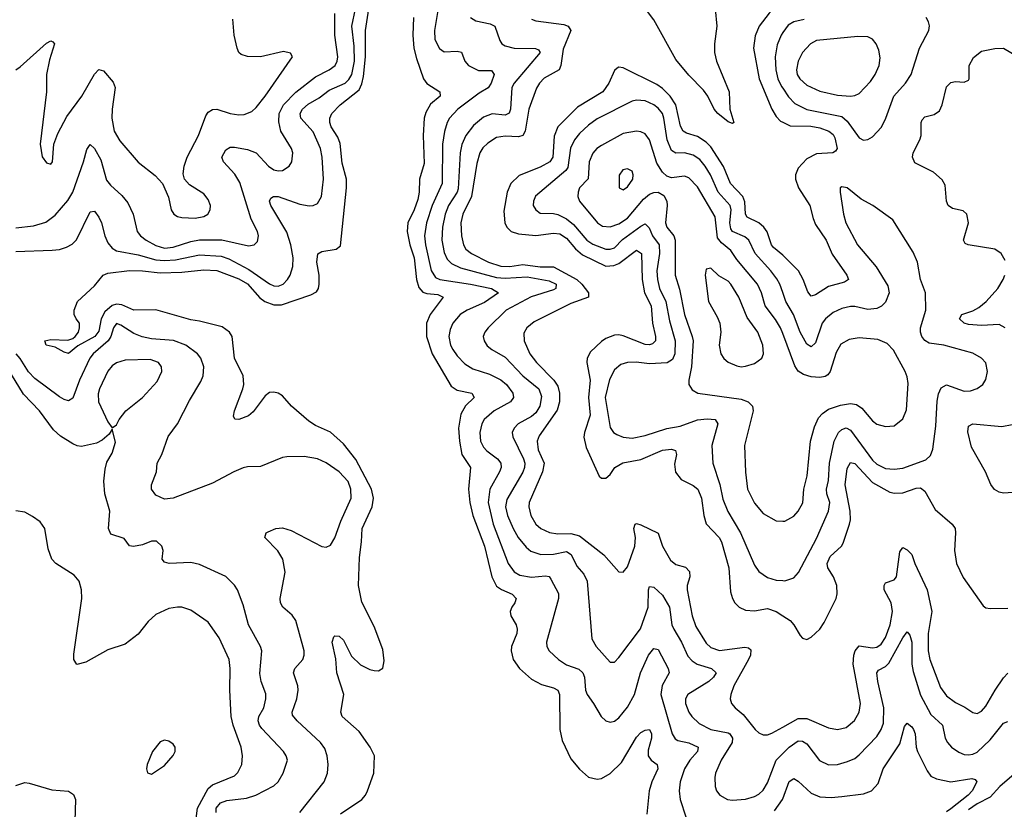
# Model space of a CAD drawing. Header units: inches. Extents: x 1649636 to 1815363, y 506543 to 641975.
# Tile 154 of 256: x 1716507 to 1721014, y 543045 to 546660. Entities that reach past the tile are written whole.
import ezdxf

# ---------------------------------------------------------------- set-up
doc = ezdxf.new("R2010")
doc.units = ezdxf.units.IN
doc.header["$MEASUREMENT"] = 0
doc.layers.add('B7514', color=7, linetype='Continuous')
doc.layers.add('B7524', color=7, linetype='Continuous')

msp = doc.modelspace()

# ---------------------------------------------------------------- linework, layer by layer
at = {"layer": 'B7514', "color": 5}
for points, elevation in [([(1719691.1, 546710), (1719698.6, 546630), (1719687.9, 546550), (1719687.6, 546510), (1719696.5, 546470), (1719755.1, 546330), (1719758.4, 546250), (1719775.8, 546190), (1719770, 546184.7), (1719750, 546193), (1719702.1, 546230), (1719686.2, 546250), (1719656.5, 546310), (1719637.6, 546337.6), (1719570, 546406.9), (1719510, 546477.3), (1719410, 546659.8), (1719328.1, 546770)], 380), ([(1716490, 545598.4), (1716655.4, 545604.6), (1716690, 545608.7), (1716721.5, 545618.5), (1716747.5, 545632.5), (1716767.7, 545652.3), (1716830, 545781.1), (1716850, 545783.7), (1716870, 545755.8), (1716881.4, 545730), (1716896.2, 545670), (1716910, 545638), (1716930, 545613.8), (1716950, 545602.2), (1717050, 545583.3), (1717130, 545561.4), (1717170, 545556.9), (1717219.6, 545560.4), (1717330, 545584), (1717430, 545577.2), (1717464.9, 545564.9), (1717556, 545516), (1717650, 545450.8), (1717670, 545441.9), (1717690, 545440.1), (1717712.8, 545450), (1717733, 545470), (1717745.2, 545490), (1717757.2, 545530), (1717759.6, 545570), (1717748.8, 545630), (1717730, 545687.1), (1717656.5, 545810), (1717649.9, 545830), (1717656.3, 545843.7), (1717669.2, 545850.8), (1717690, 545850.1), (1717790, 545815.1), (1717831.6, 545808.4), (1717850, 545809.2), (1717870, 545818.9), (1717888.9, 545850), (1717897.5, 545930), (1717891.6, 546030), (1717883.6, 546070), (1717850, 546147), (1717793.9, 546210), (1717791, 546230), (1717801.9, 546250), (1717827, 546273), (1717878.2, 546301.8), (1717923.2, 546336.8), (1717996.7, 546370), (1718013.4, 546386.6), (1718026.8, 546410), (1718039.8, 546470), (1718038.5, 546538.5), (1718027.5, 546630), (1718044.1, 546710)], 340), ([(1716490, 545707.9), (1716570, 545716.4), (1716626.6, 545733.4), (1716670, 545765), (1716727.6, 545832.5), (1716749.9, 545870.1), (1716799.1, 546010), (1716814.2, 546065.8), (1716830, 546088.5), (1716850, 546070.3), (1716878.7, 546018.7), (1716905, 545925), (1716922.3, 545902.3), (1716975, 545855), (1717001.9, 545821.9), (1717026.3, 545770), (1717044.1, 545690), (1717059.7, 545670), (1717085.8, 545650), (1717130, 545626.1), (1717170, 545614.6), (1717210, 545619.1), (1717290, 545645.1), (1717330, 545651.6), (1717432.5, 545652.5), (1717554.9, 545625.1), (1717580.9, 545630), (1717595.6, 545644.5), (1717599.8, 545670), (1717595, 545690), (1717566.7, 545746.7), (1717514.2, 545914.2), (1717492.4, 545952.4), (1717439.3, 546010), (1717432.9, 546030), (1717450, 546063.6), (1717470, 546075.9), (1717490, 546075.8), (1717550, 546066.6), (1717590, 546051), (1717646, 545990), (1717670, 545973.5), (1717690, 545968.1), (1717710, 545970.2), (1717741, 545990), (1717753.5, 546010), (1717757.8, 546050), (1717750.9, 546070.9), (1717701.7, 546150), (1717692.8, 546192.8), (1717695.4, 546230), (1717715.3, 546270), (1717771.2, 546328.8), (1717861.6, 546398.4), (1717924.2, 546430), (1717950.6, 546450), (1717960.5, 546470), (1717963.8, 546490), (1717948.9, 546590), (1717949.3, 546689.3)], 360), ([(1717975.8, 543024.2), (1718073.5, 543090), (1718090.5, 543109.5), (1718099.8, 543130), (1718127.8, 543210), (1718130.9, 543290), (1718111.9, 543330), (1718060.9, 543400.9), (1717983.5, 543470), (1717977.6, 543490), (1717990.7, 543570), (1717958.9, 543670), (1717953.6, 543733.6), (1717937.6, 543810), (1717945.2, 543834.8), (1717950, 543838.4), (1717970, 543837.4), (1717990, 543819.5), (1718026.4, 543746.4), (1718066.6, 543706.6), (1718110, 543684.3), (1718130, 543679.7), (1718150, 543678.9), (1718168.7, 543691.3), (1718175.6, 543724.4), (1718170, 543776.3), (1718130, 543882.4), (1718073.7, 543993.7), (1718058.7, 544070), (1718062.3, 544197.7), (1718072.2, 544270), (1718074, 544330), (1718120.9, 544430), (1718126.6, 544470), (1718117.1, 544510), (1718046.3, 544646.3), (1717990, 544718), (1717930, 544771.4), (1717861.8, 544801.8), (1717830, 544822.3), (1717751.1, 544890), (1717710, 544938), (1717690, 544949.7), (1717670, 544955.4), (1717650, 544952.6), (1717630, 544937.4), (1717575.4, 544864.6), (1717554, 544846), (1717510, 544829.8), (1717491.6, 544831.6), (1717485.3, 544845.3), (1717490.8, 544870), (1717528.9, 544970), (1717532.4, 544990), (1717529.8, 545030), (1717491, 545111), (1717479, 545210), (1717467.6, 545230), (1717433.8, 545253.8), (1717330, 545279.9), (1717290, 545285.3), (1717130, 545331.6), (1717030, 545329.9), (1716974.1, 545354.1), (1716950, 545357.7), (1716930, 545352.2), (1716897, 545322.9), (1716880.6, 545290), (1716870, 545234), (1716851.4, 545210), (1716773, 545167), (1716730, 545131.6), (1716710, 545137.6), (1716670, 545161.2), (1716628.7, 545170), (1716622, 545190), (1716650, 545195.5), (1716727.5, 545192.5), (1716750, 545200.7), (1716761.2, 545210), (1716776, 545230), (1716781.2, 545250), (1716781.2, 545270), (1716765.2, 545290), (1716757.2, 545310), (1716757.2, 545330), (1716772.3, 545370), (1716850, 545441.1), (1716889.9, 545490.1), (1716910, 545499.7), (1717010, 545511.5), (1717069.5, 545510.5), (1717150, 545501.8), (1717250, 545504.6), (1717350, 545514.8), (1717410, 545512), (1717510, 545473.5), (1717550, 545451.1), (1717606.5, 545386.6), (1717629.8, 545369.8), (1717670, 545354.2), (1717705.8, 545354.2), (1717840.2, 545399.8), (1717865.6, 545414.4), (1717874.5, 545430), (1717878.5, 545450), (1717877.2, 545490), (1717866.7, 545550), (1717872.2, 545587.8), (1717890, 545599.2), (1717956, 545610), (1717975.2, 545624.8), (1718002.8, 545890), (1718002.6, 545930), (1717982.8, 546002.8), (1717974, 546094), (1717962.7, 546122.7), (1717933.5, 546170), (1717926.5, 546190), (1717926.4, 546210), (1717936.5, 546230), (1717974, 546270), (1718060.7, 546339.3), (1718073.8, 546366.2), (1718080.6, 546399.5), (1718090, 546490), (1718090.3, 546610), (1718104.9, 546710)], 320), ([(1718425.1, 546730), (1718405.8, 546610), (1718408.1, 546570), (1718428.5, 546528.5), (1718450, 546513), (1718510, 546515.9), (1718530, 546511.3), (1718544.7, 546470), (1718561.1, 546450), (1718608, 546428), (1718667.1, 546427.1), (1718679.7, 546410), (1718665.3, 546370), (1718651.4, 546348.6), (1718610, 546323.4), (1718512.2, 546250), (1718475.1, 546210), (1718464.3, 546190), (1718451, 546149), (1718442.5, 546090), (1718440.3, 545910), (1718395.2, 545810), (1718368.5, 545730), (1718360.8, 545670), (1718364.9, 545630), (1718391.2, 545511.2), (1718410, 545480.1), (1718430.4, 545470), (1718570.4, 545450), (1718667.4, 545430), (1718699.1, 545410), (1718634.5, 545365.5), (1718554.7, 545330), (1718523.8, 545310), (1718489.4, 545270), (1718477.9, 545242.1), (1718471.8, 545210), (1718479.3, 545170), (1718489.7, 545149.7), (1718510, 545120.6), (1718545.2, 545085.2), (1718581.2, 545061.2), (1718657.6, 545037.6), (1718710, 545011.8), (1718735.8, 544990), (1718763.7, 544950), (1718767, 544930), (1718754, 544910), (1718679.3, 544870), (1718633, 544830), (1718621.9, 544810), (1718612.7, 544770), (1718616.8, 544730), (1718630, 544702.9), (1718645.8, 544685.8), (1718694.7, 544650), (1718709.4, 544630), (1718710.8, 544610), (1718703.3, 544590), (1718658.8, 544510), (1718651.4, 544450), (1718675, 544350), (1718742.9, 544170), (1718770, 544131.7), (1718797.2, 544117.2), (1718850, 544108), (1718913.3, 544113.3), (1718930, 544111), (1718938.9, 544098.9), (1718972.8, 544032.8), (1718973.6, 544010), (1718918.2, 543810), (1718920.2, 543790), (1718930.2, 543770), (1718974, 543730), (1719010, 543706), (1719067.1, 543687.1), (1719085, 543670), (1719092.5, 543650), (1719096.8, 543590), (1719104.2, 543570), (1719134.4, 543530), (1719169.3, 543469.3), (1719190, 543450.4), (1719210, 543443.1), (1719230, 543448.8), (1719250, 543463.2), (1719290, 543512.6), (1719320.7, 543570), (1719349.3, 543670), (1719385, 543750), (1719410, 543781.1), (1719430, 543775.8), (1719475.9, 543690), (1719480.7, 543670), (1719448.4, 543611.6), (1719441.6, 543570), (1719494, 543390), (1719507.2, 543367.2), (1719519.4, 543359.4), (1719570, 543349.6), (1719612.3, 543330), (1719610.2, 543310), (1719574.8, 543270), (1719550, 543229.7), (1719530.1, 543170), (1719525.5, 543130), (1719530.2, 543090), (1719556.3, 543010)], 340), ([(1720000, 546728.3), (1719965.3, 546714.7), (1719937.2, 546690), (1719892.6, 546630), (1719873.6, 546586.4), (1719866.5, 546530), (1719892.6, 546390), (1719950.6, 546250), (1719970, 546217.1), (1719990, 546195.8), (1720000, 546190.9)], 420), ([(1716490, 546431.3), (1716510, 546444.7), (1716630, 546552.2), (1716650, 546562.8), (1716659.1, 546559.1), (1716666, 546550), (1716643.6, 546476.4), (1716630.1, 546410), (1716629.4, 546330), (1716600.5, 546090), (1716610, 546032), (1716630, 546004.7), (1716650, 545998), (1716657.2, 546010), (1716663.7, 546090), (1716681.5, 546138.6), (1716722.4, 546217.6), (1716792.2, 546310), (1716850, 546410.4), (1716870, 546432.7), (1716890, 546425.3), (1716934.3, 546374.3), (1716944.1, 546350), (1716930.1, 546250), (1716929.5, 546209.5), (1716939.5, 546150), (1716965.6, 546105.6), (1717050, 546007.4), (1717126.9, 545946.9), (1717160.4, 545910), (1717187.8, 545847.8), (1717200.3, 545790), (1717212.7, 545770), (1717230, 545759.6), (1717250, 545754.9), (1717310, 545751.3), (1717350, 545758.5), (1717367.8, 545770), (1717378.9, 545790), (1717380.4, 545810), (1717370, 545837), (1717350, 545862.4), (1717283.9, 545903.9), (1717261.6, 545930), (1717254.9, 545954.9), (1717259.8, 545990), (1717273.8, 546030), (1717324.9, 546130), (1717359.3, 546220.7), (1717370, 546236.9), (1717390, 546249.4), (1717410, 546250.2), (1717470, 546230.9), (1717510, 546224.3), (1717534.2, 546225.8), (1717570, 546239.7), (1717590, 546257.5), (1717630, 546309.3), (1717755.1, 546490), (1717747.2, 546507.2), (1717714.6, 546514.6), (1717610, 546490.6), (1717550, 546491.5), (1717520.7, 546500.7), (1717510.6, 546510.6), (1717502.9, 546530), (1717489.1, 546590), (1717482.5, 546662.5)], 380), ([(1718309, 546670), (1718306.4, 546590), (1718311.8, 546530), (1718323.1, 546483.1), (1718355.6, 546390), (1718370, 546367.6), (1718430.3, 546330), (1718431.7, 546310), (1718386.9, 546273.1), (1718365.5, 546234.6), (1718358.2, 546210), (1718354.5, 546130), (1718357.8, 546002.2), (1718337, 545930), (1718335.7, 545870), (1718330, 545836.9), (1718313.2, 545790), (1718283.9, 545730), (1718280.1, 545690), (1718292.3, 545630), (1718312.4, 545570), (1718323.5, 545470), (1718334.3, 545434.3), (1718353, 545413), (1718370, 545406.9), (1718421.6, 545401.6), (1718445.2, 545390), (1718386.6, 545310), (1718369.5, 545270), (1718369.6, 545210), (1718395.9, 545130), (1718482.1, 544982.1), (1718510, 544963.3), (1718576.4, 544950), (1718586.9, 544930), (1718548.5, 544891.5), (1718526.3, 544853.7), (1718515.9, 544790), (1718520.5, 544730), (1718531.6, 544670), (1718570.9, 544610), (1718561, 544510), (1718567.3, 544450), (1718581.7, 544390), (1718634.5, 544250), (1718668.6, 544108.6), (1718690, 544067), (1718711.8, 544051.8), (1718761.8, 544030), (1718779.7, 544010), (1718774, 543990), (1718759.3, 543970), (1718752.6, 543950), (1718755.8, 543930), (1718779, 543890), (1718784.8, 543870), (1718782, 543850), (1718758, 543790), (1718756.3, 543770), (1718766.3, 543730), (1718794.5, 543690), (1718850, 543641.3), (1718896.3, 543616.3), (1718950, 543601.6), (1718971, 543590), (1718977.6, 543570), (1718979.1, 543410), (1718990, 543360.3), (1719030, 543276.2), (1719070, 543229.2), (1719111.5, 543191.5), (1719150, 543182.4), (1719170, 543186), (1719210, 543208.5), (1719261.1, 543258.9), (1719330, 543374.4), (1719350, 543395.8), (1719370, 543407.4), (1719390, 543410.4), (1719398.6, 543390), (1719398.5, 543370), (1719384.4, 543315.6), (1719384.6, 543290), (1719397.3, 543270), (1719425.5, 543250), (1719428.6, 543230), (1719400.1, 543170), (1719388.7, 543130), (1719378, 543022)], 320), ([(1718570.3, 546670), (1718595.1, 546655.1), (1718661.1, 546641.1), (1718681.8, 546630), (1718704.2, 546564.2), (1718714.6, 546550), (1718730, 546540.2), (1718770, 546529.5), (1718868.6, 546528.6), (1718881.6, 546521.6), (1718890.2, 546510), (1718771.2, 546370), (1718760.1, 546350), (1718753.1, 546250), (1718748.2, 546231.8), (1718730, 546223.4), (1718670, 546228.8), (1718630, 546214), (1718583.6, 546176.4), (1718550, 546129.8), (1718531.5, 546088.5), (1718523.2, 546050), (1718514.1, 545885.9), (1718509.7, 545870), (1718470.5, 545810), (1718454.9, 545770), (1718442.5, 545710), (1718440.1, 545650), (1718450, 545594.9), (1718463.8, 545563.8), (1718483.6, 545543.6), (1718524.2, 545524.2), (1718690, 545480.1), (1718730, 545477.4), (1718830, 545483.6), (1718930, 545464.8), (1718962, 545450), (1718961.8, 545430), (1718950, 545423.4), (1718848.1, 545391.9), (1718733.9, 545330), (1718651.1, 545250), (1718635.9, 545230), (1718629.3, 545210), (1718632.9, 545190), (1718647.2, 545167.2), (1718669, 545150), (1718730, 545115.5), (1718809.5, 545029.5), (1718882.7, 544970), (1718895.2, 544935.2), (1718887.8, 544890), (1718870, 544860.8), (1718850, 544842.6), (1718789.2, 544810), (1718770.2, 544790), (1718761.5, 544770), (1718763.8, 544750), (1718813.9, 544650), (1718819.4, 544630), (1718818, 544610), (1718810, 544588.8), (1718736.2, 544463.8), (1718730.9, 544430), (1718740.7, 544390), (1718765.8, 544330), (1718789.4, 544289.4), (1718825.2, 544245.2), (1718847.4, 544227.4), (1718892.1, 544212.1), (1718950, 544213.1), (1719010, 544225), (1719032.1, 544212.1), (1719057.9, 544157.9), (1719090, 544120.8), (1719104.6, 544090), (1719125.3, 543825.3), (1719145.2, 543790), (1719210, 543718.9), (1719230, 543718), (1719250, 543739.6), (1719349.1, 543870.9), (1719383.2, 543970), (1719385, 544050), (1719390, 544064.9), (1719410, 544061.7), (1719450, 544025.5), (1719480.9, 543970), (1719492.5, 543890), (1719500.8, 543870), (1719536.6, 543810), (1719566.1, 543746.1), (1719585.1, 543725.1), (1719607.6, 543710), (1719674, 543690), (1719695, 543670), (1719683.5, 543650), (1719660.9, 543630), (1719565.8, 543570), (1719555, 543550), (1719554.5, 543530), (1719570.2, 543490), (1719583, 543470), (1719616.9, 543437), (1719670, 543410.1), (1719750, 543395), (1719758.4, 543390), (1719770.1, 543370.1), (1719768.2, 543350), (1719717.7, 543270), (1719692, 543210), (1719688.3, 543190), (1719690.2, 543150), (1719696.9, 543130), (1719712.4, 543110), (1719747.7, 543090), (1719770, 543086.4), (1719830, 543091.9), (1719870, 543103.2), (1719890, 543114.2), (1719910, 543133.1), (1719930, 543166.3), (1719969.3, 543270), (1720000, 543300.4)], 360), ([(1718850, 546662.8), (1718870, 546655.4), (1718997.7, 546637.7), (1719017.3, 546630), (1719029.4, 546610), (1718995.3, 546524.7), (1718984.7, 546450), (1718975.8, 546430), (1718907.9, 546392.1), (1718886.9, 546370), (1718873.2, 546346.8), (1718837.1, 546250), (1718821.6, 546150), (1718810, 546130.6), (1718790, 546123.9), (1718730, 546127.5), (1718690, 546121.4), (1718650, 546095.2), (1718627.1, 546072.9), (1718612.6, 546050), (1718599, 546001), (1718575.6, 545850), (1718535.9, 545770), (1718527, 545730), (1718529.6, 545670), (1718538.7, 545630), (1718549.5, 545610), (1718575.6, 545590), (1718652.6, 545550), (1718710, 545532.2), (1718750, 545530.9), (1718810, 545539.2), (1718890, 545529.2), (1718950, 545528.7), (1719056.6, 545470), (1719080.1, 545450), (1719110.2, 545410), (1719110.1, 545389.9), (1719030, 545361.1), (1718862.6, 545277.4), (1718828.1, 545250), (1718815.5, 545224.5), (1718815.8, 545190), (1718842.4, 545130), (1718872.8, 545090), (1718952.3, 545010), (1718970, 544982), (1718977.9, 544950), (1718978.3, 544910), (1718966.9, 544873.1), (1718885, 544755), (1718875.1, 544730), (1718880.6, 544690), (1718907.6, 544630), (1718900.5, 544590), (1718839.8, 544450), (1718837, 544430), (1718846.3, 544390), (1718869.4, 544350), (1718892.4, 544330), (1718932.2, 544312.2), (1718970, 544306.4), (1719030, 544308.2), (1719070, 544296.8), (1719180.2, 544210), (1719250, 544132), (1719270, 544130.3), (1719290, 544155.3), (1719322.3, 544250), (1719326.2, 544290), (1719317.8, 544330), (1719324.7, 544350), (1719330, 544353.4), (1719350, 544347.5), (1719429.5, 544309.5), (1719449.6, 544250), (1719485.8, 544185.8), (1719510, 544166), (1719554, 544154), (1719573.2, 544133.2), (1719574.1, 544110), (1719562.5, 544070), (1719562.1, 544050), (1719584.6, 543930), (1719602.5, 543882.5), (1719650, 543805), (1719670, 543786.3), (1719710, 543772.2), (1719827, 543787), (1719843.8, 543783.8), (1719854.4, 543774.4), (1719852.2, 543750), (1719843.4, 543730), (1719775.7, 543610), (1719761.5, 543570), (1719759.2, 543550), (1719765.5, 543530), (1719782, 543510), (1719818.5, 543478.5), (1719874.2, 543410), (1719890, 543395), (1719910, 543385.8), (1719930, 543386.3), (1719950, 543393.6), (1720000, 543421.3)], 380), ([(1720000, 546601.2), (1719992, 546590), (1719974.2, 546545.8), (1719965, 546490), (1719967.5, 546430), (1719977.9, 546390), (1719994.6, 546354.6), (1720000, 546346.3)], 440), ([(1720000, 545581.8), (1719957.6, 545617.6), (1719948.8, 545630), (1719928.9, 545688.9), (1719914, 545710), (1719890, 545730.4), (1719836.5, 545756.5), (1719829.9, 545769.9), (1719826.6, 545826.6), (1719816.5, 545850), (1719760.8, 545910), (1719728.3, 545988.3), (1719670, 546078.8), (1719650, 546099), (1719610, 546126.1), (1719559.9, 546139.9), (1719544.2, 546150), (1719532.1, 546172.1), (1719509.9, 546269.9), (1719485.3, 546310), (1719450, 546345.3), (1719423.7, 546363.7), (1719270, 546439.2), (1719250, 546443.5), (1719241.4, 546438.6), (1719230, 546427.6), (1719203.9, 546370), (1719176.6, 546330), (1719060.9, 546259.1), (1718970.7, 546169.3), (1718953.1, 546126.9), (1718947.7, 546030), (1718933.3, 546010), (1718890, 545985.4), (1718793.8, 545946.2), (1718755.9, 545910), (1718738.8, 545870), (1718723.8, 545783.8), (1718727.5, 545730), (1718736.3, 545710), (1718756.1, 545690), (1718790, 545679.8), (1718870, 545671.8), (1718950, 545683.5), (1718979.9, 545679.9), (1719010, 545659.4), (1719050.7, 545610.7), (1719083.5, 545583.5), (1719190, 545531.5), (1719226, 545534), (1719250, 545544.3), (1719330, 545604.4), (1719353.1, 545590), (1719355.7, 545470), (1719367.4, 545410), (1719397.3, 545350), (1719403.3, 545270), (1719418, 545210), (1719417.3, 545190), (1719403.5, 545176.5), (1719390, 545171.9), (1719370, 545173.4), (1719270, 545212.4), (1719250, 545217.6), (1719230, 545216.3), (1719190, 545200.9), (1719170, 545187.3), (1719119.8, 545140.2), (1719105.1, 545110), (1719103.3, 545090), (1719117.7, 545010), (1719111.5, 544930), (1719119.1, 544850), (1719091.7, 544770), (1719089.1, 544749.1), (1719100.6, 544700.7), (1719159.1, 544570), (1719170, 544560.5), (1719190, 544560.4), (1719210, 544578), (1719231.9, 544610), (1719268.6, 544631.4), (1719350, 544646.2), (1719450, 544688.6), (1719490, 544693.5), (1719508.4, 544688.4), (1719513.6, 544670), (1719505, 544625), (1719509, 544589), (1719535.3, 544555.3), (1719590, 544528.1), (1719610.8, 544510), (1719627.6, 544470), (1719638.8, 544390), (1719650, 544351.7), (1719708.9, 544290), (1719719.6, 544270), (1719753.6, 544150), (1719760.6, 544040.6), (1719769.4, 544010), (1719781.1, 543990), (1719800.8, 543970), (1719830, 543956.6), (1719870, 543954.3), (1719930, 543964.5), (1719970.1, 543950.1), (1720000, 543931.4)], 420), ([(1720000, 545411.5), (1719986.7, 545450), (1719973.5, 545473.5), (1719946.1, 545510), (1719873, 545590), (1719844.4, 545650), (1719826.2, 545666.2), (1719770.6, 545690), (1719762.2, 545702.2), (1719757.6, 545730), (1719764.5, 545790), (1719758.9, 545810), (1719704.2, 545870), (1719669.3, 545949.3), (1719644.4, 545990), (1719619.9, 546019.9), (1719590, 546040.6), (1719550, 546050.4), (1719510, 546049.4), (1719490, 546061.4), (1719470.6, 546110.6), (1719456.1, 546210), (1719448.9, 546230), (1719430, 546254.5), (1719410, 546271), (1719370, 546288.1), (1719330, 546291.2), (1719310, 546286.8), (1719150, 546205.8), (1719110, 546177.6), (1719070, 546138.4), (1719046.7, 546110), (1719028, 546072), (1719016.7, 545983.3), (1719007.7, 545970), (1718868.4, 545851.6), (1718858.8, 545830), (1718857.8, 545810), (1718869.1, 545789.1), (1718890, 545774.7), (1718950, 545772.7), (1718970, 545768.1), (1719010, 545748.3), (1719042.3, 545722.3), (1719102.5, 545650), (1719130, 545633.1), (1719190, 545609.7), (1719210, 545608.8), (1719230, 545615.2), (1719266.9, 545653.1), (1719350, 545714.8), (1719370, 545724.8), (1719387.9, 545707.9), (1719404.1, 545670), (1719433.6, 545630), (1719435.4, 545590), (1719423.4, 545510), (1719426.5, 545470), (1719436.4, 545430), (1719465.2, 545370), (1719481.1, 545281.1), (1719506.9, 545190), (1719506.1, 545130), (1719495.8, 545104.2), (1719471.5, 545088.6), (1719390, 545084.3), (1719328.5, 545091.5), (1719288.9, 545091.1), (1719258.7, 545081.3), (1719230, 545057.2), (1719206.9, 545013.1), (1719186.7, 544930), (1719210, 544792.4), (1719225.8, 544770), (1719240.8, 544760.8), (1719270, 544748.8), (1719310, 544743.9), (1719370, 544755.8), (1719470, 544788.6), (1719530, 544798.8), (1719610, 544827.6), (1719653.4, 544833.4), (1719690, 544828.9), (1719703.5, 544810), (1719675.2, 544710), (1719680.6, 544630), (1719711.7, 544531.7), (1719724.9, 544464.9), (1719748, 544408), (1719806.7, 544310), (1719870, 544162.6), (1719890, 544133.8), (1719930, 544106.2), (1719970, 544093.4), (1720000, 544091.8)], 440), ([(1720000, 545223), (1719990, 545249.8), (1719967.4, 545287.4), (1719919.7, 545350), (1719903.2, 545410), (1719884.1, 545450), (1719790, 545562.3), (1719762.9, 545602.9), (1719718.9, 545638.9), (1719701.7, 545661.7), (1719690, 545757.2), (1719610, 545895.6), (1719570, 545936.3), (1719550, 545943.2), (1719490, 545936.5), (1719470, 545944.2), (1719450, 545961.4), (1719422.8, 546002.8), (1719390.6, 546110.6), (1719370, 546137), (1719350, 546147), (1719330, 546149.9), (1719270, 546138.6), (1719170, 546084.5), (1719149.3, 546070), (1719130, 546048.6), (1719113.3, 546010), (1719108.5, 545931.5), (1719070.2, 545890), (1719062.9, 545870), (1719062.3, 545850), (1719070.2, 545830), (1719152.2, 545730), (1719174.3, 545714.3), (1719210, 545711.4), (1719250, 545725.8), (1719290, 545751.7), (1719361.8, 545838.2), (1719390, 545861.2), (1719410, 545868.9), (1719430, 545870.2), (1719455.7, 545855.7), (1719468.8, 545830), (1719471.3, 545810), (1719462.9, 545730), (1719469.2, 545710), (1719501.3, 545670), (1719507.2, 545650), (1719507.6, 545490), (1719527, 545427), (1719550, 545310.3), (1719585.8, 545210), (1719589.1, 545190), (1719582.7, 545070), (1719570.2, 545010), (1719570.2, 544990), (1719585.4, 544965.4), (1719610.9, 544950.9), (1719810, 544923), (1719840.9, 544910), (1719861.8, 544890), (1719864.7, 544870), (1719824.8, 544710), (1719828.7, 544588.7), (1719839.2, 544510), (1719870, 544446.4), (1719910, 544399.5), (1719970, 544366.3), (1720000, 544364.5)], 460), ([(1717789.4, 543030.6), (1717900.7, 543170), (1717916, 543210), (1717919.4, 543250), (1717915.3, 543290), (1717903.9, 543323.9), (1717884.1, 543350), (1717777.2, 543450), (1717756.5, 543476.5), (1717754.2, 543490), (1717776, 543550), (1717782.3, 543590), (1717780.3, 543610), (1717759.8, 543670), (1717766.8, 543690), (1717802.9, 543730), (1717809.8, 543750), (1717809.8, 543770), (1717770.8, 543910), (1717753.8, 543933.8), (1717711, 543970), (1717700.7, 543990), (1717698.9, 544010), (1717722.2, 544130), (1717712, 544190), (1717688.8, 544228.8), (1717629.4, 544290), (1717636, 544310), (1717644.9, 544315.1), (1717679, 544330), (1717710, 544333.2), (1717750, 544322), (1717890, 544247.9), (1717910, 544245.3), (1717930, 544254.9), (1717950, 544288.2), (1717976.5, 544363.5), (1718024.1, 544470), (1718022.8, 544510), (1718010, 544545.1), (1717970, 544590.6), (1717910, 544630.6), (1717870, 544649), (1717810, 544660.7), (1717730, 544658.5), (1717710, 544655.4), (1717610, 544614.7), (1717550, 544612.8), (1717530, 544607.6), (1717488, 544590), (1717390, 544537.7), (1717210.1, 544469.9), (1717170, 544464.4), (1717130, 544483.5), (1717109.8, 544510), (1717110.8, 544530), (1717132.8, 544590), (1717136.9, 544630), (1717157.3, 544670), (1717187.5, 544752.5), (1717229.8, 544810.2), (1717284, 544916), (1717336, 545004), (1717346.8, 545030), (1717349.8, 545070), (1717336.1, 545110), (1717320.9, 545130), (1717268.3, 545170), (1717210.8, 545190.8), (1717110, 545198.7), (1717067.6, 545207.6), (1717030, 545223.8), (1716970, 545262), (1716950, 545269.8), (1716935.8, 545250), (1716924.5, 545210), (1716912.6, 545190), (1716844, 545130), (1716828.6, 545110), (1716781.5, 545010), (1716750, 544927.8), (1716730, 544914.7), (1716710, 544920.7), (1716690, 544933.4), (1716577, 545017), (1716547.4, 545047.4), (1716510, 545109.4), (1716491.3, 545130)], 340), ([(1717406.2, 543030), (1717406.7, 543050), (1717426, 543074), (1717455.1, 543084.9), (1717544.8, 543095.2), (1717588.2, 543110), (1717670, 543151.7), (1717691, 543170), (1717712.4, 543210), (1717732.4, 543270), (1717727.1, 543290), (1717714, 543310), (1717614.9, 543414.9), (1717604.1, 543430), (1717598.5, 543450), (1717601.9, 543470), (1717624.7, 543510), (1717634.4, 543550), (1717633.3, 543573.3), (1717612.7, 543630), (1717606.4, 543666.4), (1717615.5, 543770), (1717609.8, 543790), (1717554.2, 543890), (1717530, 543980.9), (1717503.9, 544050), (1717490, 544071.3), (1717450.7, 544110.7), (1717330, 544165.3), (1717290, 544174.5), (1717191, 544171), (1717170, 544176.2), (1717159.7, 544190), (1717163.5, 544230), (1717158, 544250), (1717132.8, 544272.8), (1717110, 544273.3), (1717070, 544256.2), (1717027.6, 544247.6), (1717010, 544251.8), (1716985.1, 544285.1), (1716924.2, 544304.2), (1716913.7, 544330), (1716919.3, 544410), (1716896.4, 544490), (1716892.2, 544547.8), (1716898, 544602), (1716906.3, 544633.7), (1716930, 544676), (1716946, 544726), (1716930, 544786), (1716917.3, 544762.7), (1716884.4, 544735.6), (1716858, 544722), (1716790, 544706.4), (1716770, 544708.9), (1716750, 544717.8), (1716693.3, 544753.3), (1716662.6, 544782.6), (1716597.3, 544870), (1716525.3, 544945.3), (1716470, 545035.9)], 360), ([(1717310, 542966.3), (1717320.3, 543050), (1717370, 543140.4), (1717390, 543157.4), (1717490, 543197.6), (1717505.9, 543214.1), (1717523.4, 543250), (1717526.9, 543290), (1717520.7, 543330), (1717484.6, 543430), (1717475.4, 543470), (1717468.6, 543590), (1717471.2, 543690), (1717465.7, 543730), (1717420.3, 543830), (1717370, 543902.2), (1717290, 543956.8), (1717250, 543969.7), (1717230, 543971.1), (1717190, 543964.4), (1717130, 543937.2), (1717095.1, 543904.9), (1717050, 543846.6), (1716990, 543800.4), (1716910, 543775.1), (1716810, 543718.9), (1716768.3, 543708.3), (1716755.1, 543730), (1716755.4, 543755.4), (1716791.6, 544010), (1716789.8, 544050), (1716778.7, 544090), (1716757, 544117), (1716672.3, 544170), (1716653.6, 544190), (1716637.3, 544237.2), (1716622.6, 544330), (1716600.8, 544360.8), (1716566.2, 544386.2), (1716530, 544405.3), (1716490, 544411.3)], 380), ([(1716490, 543154), (1716530, 543166.8), (1716550, 543164.9), (1716654, 543134), (1716730, 543128.1), (1716752.9, 543112.9), (1716763, 543090), (1716759, 542990)], 380), ([(1719961.5, 543038.5), (1719998.8, 543090), (1720000, 543093.1)], 340)]:
    msp.add_lwpolyline(points, dxfattribs=dict(at, elevation=elevation))
for points, elevation in [([(1719290, 545977.2), (1719267.6, 545972.4), (1719251.7, 545948.3), (1719250.4, 545890.4), (1719270, 545881.3), (1719290, 545894.9), (1719314.2, 545930), (1719315.5, 545950), (1719310, 545966.6)], 480), ([(1719670, 545522.9), (1719650, 545518), (1719645.2, 545490), (1719659.7, 545370), (1719700.2, 545300.2), (1719712.4, 545270), (1719715.9, 545230), (1719709.4, 545169.4), (1719716.5, 545130), (1719729.5, 545109.5), (1719750, 545092.8), (1719790, 545076.1), (1719810, 545071.5), (1719830, 545073.8), (1719870, 545086.7), (1719904, 545110), (1719912.5, 545130), (1719908.9, 545170), (1719885.5, 545230), (1719837.3, 545297.3), (1719799.5, 545390), (1719761.8, 545450), (1719750, 545463.5), (1719708, 545488)], 480), ([(1717103.9, 545103.9), (1716990, 545101.3), (1716950, 545089.8), (1716930, 545075.9), (1716910, 545050.8), (1716871.9, 544970), (1716866.7, 544946.7), (1716867.8, 544910), (1716910, 544818.8), (1716930, 544791.3), (1716950, 544804.7), (1716962.4, 544830), (1716993.5, 544870), (1717069.8, 544930), (1717136.5, 545003.5), (1717157.1, 545050), (1717156.1, 545070), (1717142, 545090)], 360), ([(1717170, 543360.7), (1717150, 543354), (1717115.5, 543310), (1717091, 543250), (1717087.3, 543230), (1717091.6, 543211.6), (1717110, 543206), (1717170, 543246), (1717210, 543290.8), (1717218.7, 543310), (1717218.4, 543330), (1717210, 543342.7), (1717190, 543357)], 420)]:
    msp.add_lwpolyline(points, close=True, dxfattribs=dict(at, elevation=elevation))
at = {"layer": 'B7524', "color": 5}
for points, elevation in [([(1720000, 546346.3), (1720026.3, 546306.3), (1720055.9, 546275.9), (1720110, 546249.2), (1720270, 546217.2), (1720294.9, 546194.9), (1720350, 546118.7), (1720370, 546108.5), (1720390, 546112), (1720410, 546123.7), (1720451.2, 546168.8), (1720471.1, 546208.9), (1720509.1, 546310), (1720562.5, 546370), (1720587.3, 546410), (1720625.8, 546530), (1720668.2, 546610), (1720671.4, 546631.4), (1720667.6, 546650), (1720656.2, 546670)], 440), ([(1720098.2, 546661.8), (1720050, 546650.9), (1720024.6, 546635.4), (1720000, 546601.2)], 440), ([(1721017.3, 545557.3), (1721000.3, 545590), (1720970, 545609.1), (1720848.6, 545628.6), (1720834.9, 545634.9), (1720827.9, 545650), (1720849.8, 545730), (1720842.4, 545770), (1720825.1, 545785.1), (1720776.3, 545796.3), (1720757.4, 545810), (1720749.8, 545830), (1720742.6, 545902.6), (1720730, 545927.3), (1720690, 545962.6), (1720604.1, 546004.1), (1720593.3, 546030), (1720597.6, 546050), (1720627.8, 546110), (1720632.8, 546130), (1720633.5, 546190), (1720638.2, 546201.8), (1720650, 546215.6), (1720693.7, 546226.3), (1720716.9, 546243.1), (1720729.8, 546270), (1720750, 546353.4), (1720770, 546372.2), (1720790, 546377), (1720830, 546374.9), (1720850, 546384), (1720853.6, 546390), (1720853.7, 546450), (1720872.5, 546487.5), (1720910, 546515.6), (1720970, 546529), (1721010, 546530.3), (1721130, 546459.5)], 420), ([(1720000, 546190.9), (1720034.2, 546174.2), (1720127.8, 546172.2), (1720170, 546165.4), (1720211, 546150), (1720230, 546134.4), (1720238.6, 546118.6), (1720249.5, 546070.5), (1720242, 546058), (1720229.5, 546050.5), (1720154.4, 546045.6), (1720110, 546022.8), (1720070, 545980.9), (1720059, 545950), (1720058.4, 545930), (1720071.5, 545890), (1720124.2, 545810), (1720138.7, 545750), (1720150, 545722.9), (1720199.3, 545650), (1720226.5, 545586.5), (1720292.9, 545490), (1720301.1, 545470), (1720282, 545458), (1720210, 545438.8), (1720150, 545400.3), (1720130, 545394.3), (1720114.6, 545414.6), (1720094, 545470), (1720071.3, 545510), (1720010, 545573.3), (1720000, 545581.8)], 420), ([(1720000, 544091.8), (1720010, 544091.3), (1720050, 544104.6), (1720071.5, 544128.5), (1720154.6, 544285.4), (1720208.7, 544410), (1720215, 544450), (1720201.7, 544490), (1720200.1, 544510), (1720209.4, 544550), (1720213.7, 544630), (1720235.2, 544730), (1720255.8, 544770), (1720270, 544784.2), (1720290, 544790.7), (1720310, 544780.8), (1720410, 544644.1), (1720430, 544625.4), (1720470, 544605.1), (1720510, 544601.7), (1720550, 544606.6), (1720654.3, 544645.7), (1720675.7, 544664.3), (1720686.9, 544693.1), (1720701.1, 544798.9), (1720706.6, 544913.4), (1720713, 544947.1), (1720725.5, 544974.5), (1720750, 544988), (1720830, 544959.3), (1720858.6, 544961.4), (1720890, 544971.3), (1720915.6, 544990), (1720930, 545013.4), (1720936.8, 545050), (1720930, 545089.5), (1720910, 545110.8), (1720870, 545133.2), (1720737.2, 545170), (1720670, 545179.8), (1720650, 545191.7), (1720636.3, 545210), (1720629.9, 545230), (1720631.1, 545250), (1720654.4, 545330), (1720653.6, 545410), (1720630.8, 545470), (1720616.5, 545550), (1720596.2, 545596.2), (1720504.4, 545744.4), (1720412, 545810), (1720358.9, 545838.9), (1720294.5, 545890), (1720270, 545895.6), (1720263, 545890), (1720263.1, 545870), (1720277.4, 545770), (1720288, 545730), (1720341.3, 545630), (1720428, 545528), (1720481.2, 545441.2), (1720487.5, 545410), (1720470, 545367), (1720451.7, 545348.3), (1720430, 545338.4), (1720390, 545333.7), (1720330, 545347.2), (1720310, 545347.2), (1720270, 545338.3), (1720230, 545319.8), (1720195.8, 545290), (1720180.8, 545270), (1720150, 545181), (1720130, 545162.4), (1720110, 545175), (1720079.4, 545230), (1720048.6, 545310), (1720014.3, 545370), (1720000, 545411.5)], 440), ([(1721018.2, 545250), (1720990, 545264.7), (1720910, 545260.2), (1720850, 545264.7), (1720830, 545270.9), (1720808.4, 545290), (1720818.9, 545310), (1720870, 545326.7), (1720897.7, 545342.3), (1720930.5, 545370), (1720983.8, 545430), (1721009.3, 545470), (1721015.8, 545490)], 420), ([(1720000, 544364.5), (1720010, 544363.9), (1720050, 544387.2), (1720070.6, 544410), (1720091.4, 544448.6), (1720096.5, 544510), (1720111.7, 544571.7), (1720127.1, 544730), (1720144.5, 544795.5), (1720163.4, 544836.6), (1720182.6, 544857.4), (1720210, 544876.9), (1720264.7, 544895.3), (1720310, 544902.9), (1720337.6, 544897.6), (1720362.1, 544882.1), (1720410, 544823.6), (1720430, 544808.3), (1720470, 544796.9), (1720510, 544800.9), (1720550, 544832.4), (1720565.9, 544874.1), (1720573.9, 544993.9), (1720570, 545025.2), (1720560.4, 545050), (1720506.5, 545146.5), (1720478.2, 545178.2), (1720435.4, 545195.4), (1720350, 545203.4), (1720303.5, 545196.5), (1720265.5, 545174.5), (1720244.2, 545135.8), (1720216.8, 545050), (1720205.5, 545034.5), (1720193.3, 545026.7), (1720170, 545022.3), (1720130, 545025.5), (1720095.2, 545035.2), (1720070.3, 545050.3), (1720055.1, 545075.1), (1720000, 545223)], 460), ([(1721097.8, 544497.8), (1721010, 544492.3), (1720990, 544496.8), (1720969.3, 544509.3), (1720952.3, 544532.3), (1720927.3, 544590), (1720863.3, 544703.3), (1720846.5, 544773.5), (1720850, 544799.3), (1720870, 544809.1), (1721002.3, 544797.7), (1721050, 544807.3)], 420), ([(1720000, 543931.4), (1720034.4, 543910), (1720051.3, 543890), (1720080, 543840), (1720090, 543828.5), (1720110, 543822), (1720130, 543832.9), (1720170, 543870.2), (1720190, 543900.3), (1720244.7, 544010), (1720249.2, 544030.8), (1720247.9, 544070), (1720232.3, 544110), (1720205.7, 544150), (1720202.9, 544170), (1720217.5, 544202.5), (1720269.1, 544250), (1720276.9, 544263.1), (1720306, 544350), (1720309.9, 544370.1), (1720308.5, 544410), (1720285.5, 544530), (1720294, 544606), (1720310, 544632.7), (1720330, 544628), (1720410, 544541), (1720490, 544496.3), (1720512, 544492), (1720550, 544493.3), (1720610, 544515), (1720630, 544516), (1720650, 544501), (1720697.6, 544417.6), (1720775.2, 544350), (1720788.6, 544330), (1720791.3, 544310), (1720786.5, 544230), (1720795.2, 544170), (1720826.2, 544106.2), (1720916.6, 543976.6), (1720930, 543967.9), (1720950, 543963.8), (1721030, 543966.1)], 420), ([(1720000, 543421.3), (1720070, 543460.1), (1720110, 543459.9), (1720210, 543418.4), (1720250, 543410.2), (1720290, 543419.8), (1720328.5, 543451.5), (1720349.1, 543490), (1720355.4, 543530), (1720322.4, 543710), (1720325.1, 543750), (1720331.2, 543770), (1720350, 543793.1), (1720410, 543784.1), (1720430, 543787.3), (1720450, 543800.5), (1720470, 543832.2), (1720491.2, 543890), (1720502, 543950), (1720496.6, 543990), (1720464.2, 544050), (1720464.5, 544070), (1720470, 544082), (1720510, 544094.9), (1720520.9, 544110), (1720535.7, 544224.3), (1720550, 544243.2), (1720570, 544233.6), (1720590.9, 544210.8), (1720604.7, 544170), (1720661.6, 544050), (1720681.7, 543950), (1720665.6, 543850), (1720665.3, 543770), (1720672.5, 543730), (1720722.2, 543602.2), (1720750, 543564.6), (1720790, 543534.3), (1720832.8, 543512.8), (1720870, 543487.6), (1720890, 543483.2), (1720910, 543494.9), (1720930, 543517.6), (1720972.1, 543590), (1721010, 543646.5), (1721030, 543668.3)], 380), ([(1720000, 543300.4), (1720030, 543330.1), (1720070, 543357.9), (1720090, 543357), (1720110, 543345.1), (1720167.6, 543267.6), (1720210, 543248.5), (1720250, 543250.2), (1720295.9, 543264.1), (1720330, 543278.2), (1720350, 543294.2), (1720430, 543377.8), (1720451.1, 543410), (1720460.7, 543439.3), (1720463, 543510), (1720434.6, 543630), (1720429.9, 543670.1), (1720438.5, 543681.5), (1720470, 543698), (1720485.8, 543714.2), (1720550, 543829.2), (1720570, 543857), (1720581.6, 543841.6), (1720590, 543810.7), (1720591.3, 543710), (1720596.3, 543676.3), (1720630, 543566.9), (1720678.2, 543478.2), (1720731, 543430), (1720743.5, 543370), (1720754.4, 543350), (1720771.6, 543330), (1720805.7, 543305.7), (1720830, 543296.3), (1720850, 543294.3), (1720870, 543296.8), (1720890, 543306.7), (1720950, 543362.3), (1721010, 543439.3), (1721030, 543446.5)], 360), ([(1720000, 543093.1), (1720030, 543172.2), (1720050, 543185.2), (1720070, 543174.2), (1720130, 543118), (1720170, 543102), (1720221.8, 543098.2), (1720270, 543103), (1720370, 543115.5), (1720406.9, 543130), (1720436.7, 543163.3), (1720459.5, 543230), (1720535.1, 543344.9), (1720556.6, 543423.4), (1720570, 543438.7), (1720590, 543423.1), (1720598, 543410), (1720606, 543390), (1720610.6, 543330), (1720616.8, 543310), (1720660.5, 543220.5), (1720677.3, 543197.3), (1720703.7, 543183.7), (1720770, 543170.6), (1720866.1, 543186.1), (1720881.4, 543181.4), (1720888.9, 543170), (1720866.2, 543130), (1720848.9, 543110), (1720770, 543047.6), (1720750, 543033.7)], 340), ([(1721070, 543214.7), (1720993.1, 543150), (1720950, 543099.9), (1720890, 543069.9), (1720850, 543042.8)], 360)]:
    msp.add_lwpolyline(points, dxfattribs=dict(at, elevation=elevation))
at = {"layer": 'B7524', "color": 5, "elevation": 460}
msp.add_lwpolyline([(1720343.6, 546583.6), (1720154.9, 546565.1), (1720126.5, 546550), (1720090.7, 546509.3), (1720070.9, 546470), (1720063, 546430), (1720066.3, 546410), (1720078, 546390), (1720110, 546360.1), (1720170, 546333.4), (1720250, 546314.2), (1720310, 546310.1), (1720330, 546313.2), (1720350, 546322.7), (1720402.2, 546377.8), (1720423.4, 546410), (1720441.5, 546450), (1720445.7, 546485.7), (1720440.3, 546520.3), (1720428.2, 546550), (1720410.7, 546570.7), (1720390, 546581)], close=True, dxfattribs=at)

doc.saveas('drawing.dxf')
